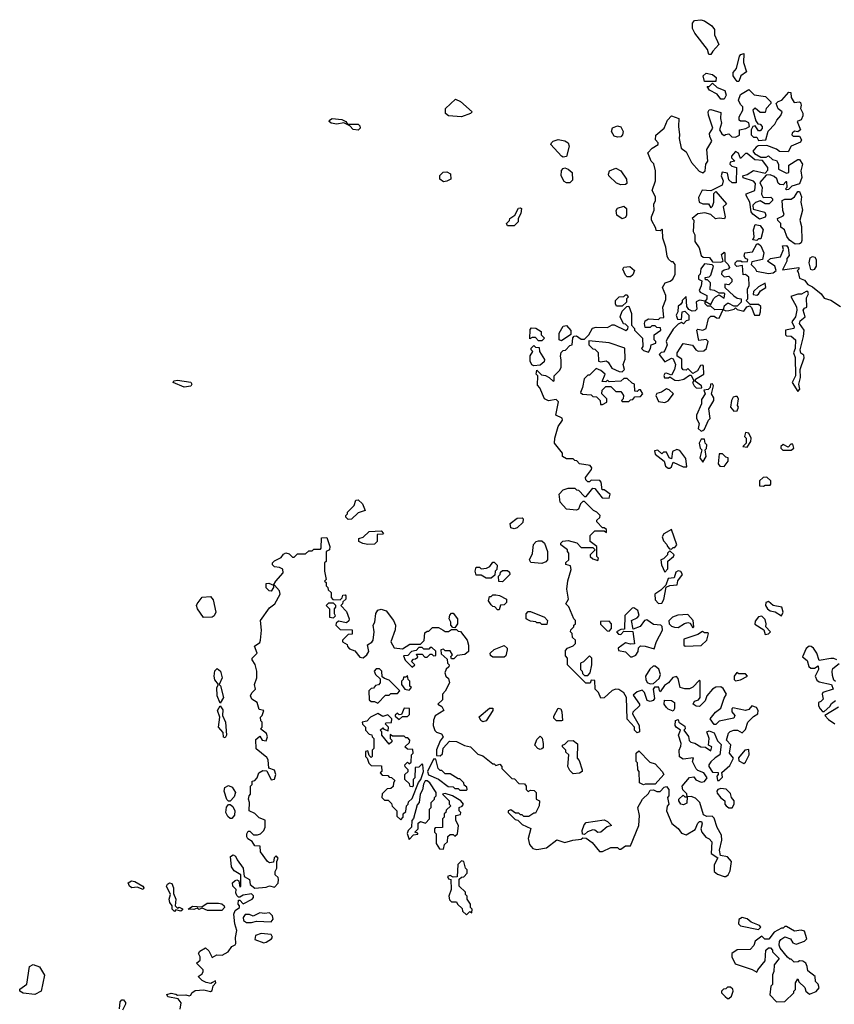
# Model space of a CAD drawing. Extents: x 2380107 to 2585170, y 384273 to 546161.
# Tile 160 of 256: x 2530512 to 2535477, y 423795 to 429796. Entities that reach past the tile are written whole.
import ezdxf

# ---------------------------------------------------------------- set-up
doc = ezdxf.new("R2010")
doc.units = 0

msp = doc.modelspace()

# ---------------------------------------------------------------- linework, layer by layer
at = {"layer": '0CON05XD'}
for points in [[(2534725, 429583.3), (2534712.5, 429585), (2534703.3, 429615), (2534627.5, 429715), (2534613, 429743), (2534612.5, 429775), (2534625, 429792.5), (2534663.6, 429796.4), (2534685, 429788.8), (2534729.5, 429759.5), (2534745.9, 429735.9), (2534747.5, 429705), (2534773.3, 429645), (2534736.7, 429605), (2534725, 429583.3)], [(2534895, 429420), (2534885, 429420), (2534872.5, 429435), (2534860, 429455), (2534860, 429475), (2534881.7, 429498.3), (2534898.8, 429575), (2534907.5, 429585), (2534925, 429590), (2534923.3, 429535), (2534941.7, 429478.3), (2534907.5, 429455), (2534895, 429420)], [(2534755, 429420), (2534685, 429420), (2534676.7, 429455), (2534695, 429471.2), (2534735, 429463.3), (2534757.5, 429445), (2534755, 429420)], [(2534805, 429312.5), (2534785, 429312.5), (2534763, 429343), (2534717, 429367), (2534701.7, 429388.3), (2534715, 429390), (2534735, 429410), (2534763, 429383), (2534810, 429365), (2534817, 429337), (2534805, 429312.5)], [(2534830, 424585), (2534842.3, 424607.7), (2534850, 424665), (2534825, 424693.3), (2534782.5, 424702.5), (2534778, 424735), (2534790.8, 424795), (2534790, 424825), (2534763.3, 424873.3), (2534745, 424930), (2534731.7, 424941.7), (2534700.7, 424940.7), (2534680.7, 424950.7), (2534656.7, 425025), (2534630.7, 425050.7), (2534605, 425062.5), (2534580, 425060), (2534578.8, 425021.2), (2534558.3, 425011.7), (2534542.5, 425015), (2534530, 425035), (2534530, 425045), (2534555, 425070), (2534565, 425060), (2534580, 425060), (2534578.3, 425078.3), (2534553, 425103), (2534550, 425125), (2534595, 425177.5), (2534621.7, 425181.7), (2534633.6, 425163.6), (2534665, 425148.8), (2534686.1, 425153.9), (2534702.5, 425175), (2534682.5, 425205), (2534645, 425220), (2534635, 425230), (2534612.5, 425275), (2534618.3, 425298.3), (2534555, 425290), (2534533, 425303), (2534531.2, 425345), (2534542.5, 425367.5), (2534543.3, 425385), (2534527.5, 425435), (2534540, 425465), (2534512.5, 425485), (2534507.5, 425495), (2534510, 425525), (2534525, 425530), (2534530, 425515), (2534565, 425490), (2534567.5, 425475), (2534560, 425465), (2534588.3, 425428.3), (2534593, 425403), (2534603, 425393), (2534627, 425387), (2534663.6, 425363.6), (2534691.7, 425361.7), (2534725, 425340), (2534730, 425365), (2534710, 425375), (2534713.8, 425415), (2534700, 425455), (2534715, 425462.5), (2534745, 425450), (2534765, 425400), (2534788.3, 425378.3), (2534780, 425315), (2534751.7, 425298.3), (2534725, 425272.5), (2534712.5, 425255), (2534712.5, 425245), (2534735, 425210), (2534768.3, 425208.3), (2534770, 425195), (2534760, 425185), (2534765, 425160), (2534775, 425160), (2534795, 425180), (2534791.7, 425208.3), (2534839.2, 425250.8), (2534862.5, 425295), (2534837.5, 425325), (2534846.4, 425376.4), (2534820, 425405), (2534832.3, 425447.7), (2534841.7, 425458.3), (2534865, 425466.7), (2534886.4, 425466.4), (2534915, 425450), (2534935, 425470), (2534950, 425515), (2534985, 425550), (2535010, 425565), (2535012.5, 425585), (2535002.5, 425605), (2534975, 425613.3), (2534955, 425592.5), (2534935, 425586.7), (2534858.3, 425601.7), (2534852.5, 425595), (2534853, 425577), (2534870, 425555), (2534865, 425540), (2534775, 425520), (2534755, 425500), (2534745, 425500), (2534720, 425535), (2534752.5, 425575), (2534785, 425600), (2534805, 425660), (2534820, 425685), (2534799.3, 425719.3), (2534785, 425730), (2534755, 425727.5), (2534733.6, 425716.4), (2534700, 425675), (2534690, 425645), (2534655, 425610), (2534635, 425612.5), (2534617.5, 425625), (2534625, 425642.5), (2534648.3, 425651.7), (2534660, 425665), (2534660, 425765), (2534655, 425770), (2534615, 425727.5), (2534595, 425717.5), (2534565, 425717.5), (2534537, 425727), (2534525, 425780), (2534515, 425792.5), (2534508.3, 425791.7), (2534493.3, 425786.7), (2534466.4, 425753.6), (2534441.7, 425738.3), (2534415, 425700), (2534411.7, 425708.3), (2534408.3, 425728.3), (2534381.7, 425728.3), (2534372.5, 425715), (2534381.7, 425658.3), (2534373, 425647), (2534355, 425640), (2534337, 425647), (2534320, 425695), (2534305, 425710), (2534275, 425700), (2534251.7, 425678.3), (2534290, 425625), (2534290, 425615), (2534250, 425575), (2534247.5, 425565), (2534286.7, 425495), (2534290, 425455), (2534275, 425450), (2534260, 425465), (2534260, 425485), (2534215, 425532.5), (2534210, 425665), (2534193.9, 425693.9), (2534163.9, 425713.9), (2534145, 425716.7), (2534122.5, 425707.5), (2534075, 425663.3), (2534055, 425660), (2534040, 425695), (2534020, 425715), (2534018.3, 425768.3), (2533995, 425770), (2533988.3, 425751.7), (2533961.7, 425751.7), (2533850, 425865), (2533850, 425905), (2533838.3, 425918.3), (2533838.3, 425951.7), (2533850, 425965), (2533885, 425980), (2533900, 425995), (2533900, 426015), (2533881.7, 426031.7), (2533880, 426055), (2533870, 426065), (2533871.7, 426078.3), (2533890, 426095), (2533890, 426105), (2533900, 426115), (2533900, 426135), (2533890, 426145), (2533858.3, 426218.3), (2533840, 426235), (2533857.5, 426265), (2533846.7, 426325), (2533853.6, 426376.4), (2533872.5, 426445), (2533868.3, 426468.3), (2533840, 426475), (2533841.7, 426488.3), (2533860, 426505), (2533860, 426545), (2533850, 426555), (2533850, 426565), (2533810, 426595), (2533810, 426605), (2533823, 426617), (2533855, 426622.5), (2533907, 426607), (2533935, 426580), (2534005, 426580), (2534020, 426565), (2533990, 426535), (2533990, 426525), (2534005, 426510), (2534035, 426500), (2534040, 426515), (2534030, 426525), (2534030, 426585), (2533990, 426615), (2533988.3, 426651.7), (2534018.3, 426681.7), (2534075, 426680), (2534088.3, 426671.7), (2534088.3, 426688.3), (2534075, 426700), (2534065, 426700), (2534030, 426735), (2534030, 426745), (2534047, 426763), (2534050, 426775), (2534030, 426795), (2534010, 426805), (2533955, 426860), (2533945, 426860), (2533930, 426845), (2533917, 426813), (2533905, 426807.5), (2533845, 426812.5), (2533806.7, 426855), (2533800, 426905), (2533825, 426930), (2533855, 426940), (2533895, 426940), (2533905, 426930), (2533918.3, 426928.3), (2533955, 426890), (2533965, 426890), (2534005, 426940), (2534018.3, 426938.3), (2534063, 426883), (2534105, 426880), (2534110, 426905), (2534075, 426930), (2534061.7, 426931.7), (2534057, 426977), (2534047, 426987), (2533995, 426990), (2533985, 426980), (2533975, 426980), (2533961.7, 426991.7), (2533960, 427005), (2533997.5, 427055), (2534000, 427065), (2533988.3, 427078.3), (2533925, 427090), (2533908.3, 427108.3), (2533895, 427110), (2533885, 427120), (2533845, 427120), (2533820, 427135), (2533820, 427155), (2533772.5, 427215), (2533773.3, 427245), (2533793.8, 427316.2), (2533820, 427355), (2533818.3, 427368.3), (2533780, 427385), (2533796.4, 427466.4), (2533781.7, 427481.7), (2533735, 427472.5), (2533710, 427485), (2533681.7, 427551.7), (2533668.3, 427568.3), (2533670, 427625), (2533660, 427635), (2533665, 427660), (2533691.7, 427631.7), (2533717, 427627), (2533740, 427615), (2533763, 427593), (2533770, 427595), (2533770, 427625), (2533805, 427660), (2533811.7, 427678.3), (2533813, 427723), (2533807.5, 427745), (2533811.7, 427768.3), (2533825, 427780), (2533838.3, 427781.7), (2533865, 427810), (2533880, 427815), (2533882.5, 427857.5), (2533891.7, 427868.3), (2533905, 427870), (2533935, 427850), (2533955, 427850), (2533980, 427875), (2534003.6, 427916.4), (2534025, 427922.5), (2534095, 427920), (2534123, 427937), (2534135, 427937.5), (2534207, 427903), (2534218.3, 427911.7), (2534220, 427925), (2534205, 427940), (2534191.7, 427941.7), (2534172.5, 427985), (2534185, 428020), (2534211.7, 428048.3), (2534225, 428050), (2534240, 428005), (2534240, 427935), (2534260, 427915), (2534260, 427905), (2534307.5, 427855), (2534310, 427805), (2534301.7, 427791.7), (2534315, 427780), (2534345, 427770), (2534357, 427793), (2534360, 427815), (2534390, 427825), (2534390, 427835), (2534380, 427845), (2534380, 427875), (2534420, 427905), (2534418.3, 427918.3), (2534395, 427920), (2534385, 427930), (2534365, 427930), (2534355, 427920), (2534325, 427920), (2534320, 427945), (2534325, 427960), (2534345, 427972.5), (2534405, 427970), (2534415, 427980), (2534438.3, 427981.7), (2534432.5, 428045), (2534449.3, 428090.7), (2534450, 428115), (2534430, 428165), (2534447, 428193), (2534477, 428203), (2534492.5, 428215), (2534507.5, 428245), (2534507.5, 428305), (2534495, 428320), (2534485, 428320), (2534467, 428337), (2534457.5, 428355), (2534449.3, 428409.3), (2534432.5, 428465), (2534430, 428515), (2534425, 428520), (2534415, 428510), (2534391.7, 428511.7), (2534390, 428525), (2534362.5, 428575), (2534362.5, 428595), (2534380, 428635), (2534377, 428673), (2534387.5, 428695), (2534387, 428717), (2534367.5, 428755), (2534386.7, 428815), (2534386.7, 428875), (2534377, 428917), (2534360, 428935), (2534340, 428985), (2534367, 429013), (2534402.5, 429035), (2534402.5, 429045), (2534387.5, 429065), (2534388.3, 429091.7), (2534440, 429135), (2534460, 429185), (2534485, 429210), (2534530, 429195), (2534526.7, 429145), (2534533.8, 429095), (2534532.3, 429072.3), (2534543, 429013), (2534575, 428990), (2534606.7, 428925), (2534654.1, 428874.1), (2534675, 428863.3), (2534690, 428875), (2534693.8, 428915), (2534706.7, 428935), (2534700, 429005), (2534730, 429055), (2534717.5, 429085), (2534717, 429103), (2534736.7, 429135), (2534710, 429215), (2534707.5, 429235), (2534715, 429247.5), (2534725, 429250), (2534785, 429230), (2534782.5, 429195), (2534790, 429165), (2534777.5, 429125), (2534790.7, 429100.7), (2534805, 429090), (2534813, 429097), (2534835, 429100), (2534853, 429083), (2534875, 429080), (2534898.3, 429091.7), (2534900, 429125), (2534937, 429133), (2534960, 429145), (2534955, 429167.5), (2534935, 429177.5), (2534905, 429177.5), (2534897.5, 429185), (2534897.5, 429205), (2534920, 429245), (2534920, 429265), (2534905, 429280), (2534893.3, 429305), (2534905, 429340), (2534955, 429370), (2534988.3, 429338.3), (2535058.3, 429328.3), (2535090, 429295), (2535090, 429285), (2535062.5, 429255), (2535055, 429230), (2535025, 429230), (2534995, 429257.5), (2534980, 429245), (2534999.3, 429179.3), (2535011.7, 429161.7), (2535025, 429160), (2535037.5, 429145), (2535037, 429133), (2535025, 429120), (2535015, 429120), (2534995, 429150), (2534980, 429145), (2534970, 429125), (2534970, 429095), (2534985, 429080), (2535005, 429080), (2535015, 429060), (2535060, 429065), (2535073, 429117), (2535115, 429160), (2535127.5, 429185), (2535151.7, 429211.7)], [(2535151.7, 429211.7), (2535160, 429235), (2535135, 429253.3), (2535122.5, 429285), (2535135, 429297.5), (2535157.5, 429305), (2535200, 429355), (2535211.7, 429351.7), (2535213, 429323), (2535231.7, 429291.7), (2535265, 429296.7), (2535270.7, 429290.7), (2535275.8, 429275), (2535270, 429255), (2535285, 429227.5), (2535285, 429210), (2535275, 429186.7), (2535250, 429175), (2535270, 429125), (2535255, 429112.5), (2535235, 429116.7), (2535220, 429105), (2535217.5, 429095), (2535227, 429087), (2535265, 429086.7), (2535277.1, 429065), (2535270.8, 429049.2), (2535213.8, 429026.2), (2535195, 428990), (2535143, 428993), (2535125, 429007.5), (2535065, 429030), (2535013, 429027), (2535000, 429020), (2534980, 428995), (2534990.7, 428980.7), (2535028.3, 428958.3), (2535061.7, 428958.3), (2535075, 428967.5), (2535100, 428945), (2535125, 428937.5), (2535136.4, 428916.4), (2535137.5, 428885), (2535185, 428860), (2535200, 428865), (2535200.7, 428909.3), (2535255, 428943.3), (2535265, 428943.3), (2535282.9, 428915), (2535273.8, 428875), (2535279.4, 428835), (2535263.8, 428796.2), (2535218.3, 428781.7), (2535198.3, 428761.7), (2535185, 428760), (2535180, 428765), (2535190, 428775), (2535188.3, 428808.3), (2535181.7, 428808.3), (2535165, 428790), (2535145, 428792.5), (2535135, 428800), (2535126.2, 428826.2), (2535110.7, 428840.7), (2535085, 428850), (2535061.7, 428848.3), (2535022.5, 428805), (2535037, 428773), (2535033.6, 428733.6), (2535043, 428713), (2535090, 428715), (2535100, 428705), (2535100, 428695), (2535080, 428675), (2535055, 428673.3), (2535025, 428692.5), (2534997.5, 428682.5), (2534980, 428665), (2534982.5, 428642.5), (2535053, 428623), (2535060, 428605), (2535055, 428593.3), (2535020.7, 428580.7), (2534980.7, 428610.7), (2534970, 428625), (2534962.5, 428685), (2534940, 428725), (2534940, 428735), (2534992.5, 428755), (2534997, 428797), (2534985, 428812.5), (2534921.7, 428831.7), (2534920, 428845), (2534946.7, 428853.3), (2534985, 428877.5), (2535055, 428860), (2535071.7, 428878.3), (2535072.5, 428895), (2535038.3, 428938.3), (2534993, 428943), (2534945, 428980), (2534935, 428980), (2534905, 428950), (2534893, 428983), (2534875, 428992.5), (2534850, 428965), (2534850, 428955), (2534870, 428935), (2534841.7, 428928.3), (2534840, 428915), (2534853, 428903), (2534880, 428895), (2534878.3, 428801.7), (2534855, 428802.5), (2534835, 428820), (2534825, 428860), (2534792.5, 428867.5), (2534787.5, 428845), (2534800, 428815), (2534793, 428787), (2534725, 428752.5), (2534672.5, 428757.5), (2534648.3, 428711.7), (2534653.6, 428683.6), (2534675, 428673.3), (2534710, 428675), (2534725, 428650), (2534735, 428660), (2534743.3, 428685), (2534743, 428737), (2534755, 428750), (2534820, 428675), (2534800, 428655), (2534812.5, 428595), (2534808.3, 428581.7), (2534775, 428586.7), (2534753, 428583), (2534725, 428610), (2534688.3, 428618.3), (2534645, 428612.5), (2534610, 428585), (2534620, 428575), (2534617.5, 428505), (2534627.5, 428485), (2534627.5, 428445), (2534653.3, 428405), (2534665, 428360), (2534678.3, 428348.3), (2534717, 428347), (2534735, 428320), (2534785, 428317.5), (2534800, 428325), (2534790, 428365), (2534805, 428380), (2534810, 428375), (2534810, 428325), (2534830, 428305), (2534837.5, 428285), (2534830, 428275), (2534805, 428270), (2534790.7, 428259.3), (2534790, 428245), (2534805, 428230), (2534835, 428232.5), (2534852.5, 428215), (2534851.7, 428198.3), (2534835, 428180), (2534810, 428185), (2534810, 428165), (2534865, 428112.5), (2534885, 428100), (2534910, 428095), (2534910, 428075), (2534885, 428050), (2534865, 428050), (2534835, 428067.5), (2534825, 428067.5), (2534805, 428050), (2534800, 428030), (2534815, 428022.5), (2534835, 428023.3), (2534867.5, 428032.5), (2534875, 428040), (2534885, 428030), (2534925, 428020), (2534943.6, 428046.4), (2534961.7, 428051.7), (2534972.5, 428042.5), (2534990, 427995), (2535020, 427995), (2535027.5, 428015), (2535028.3, 428048.3), (2535015, 428060), (2534965, 428060), (2534940, 428085), (2534950, 428095), (2534947.5, 428155), (2534957.5, 428175), (2534957, 428227), (2534935, 428242.5), (2534921.7, 428241.7), (2534918.3, 428298.3), (2534883, 428293), (2534873, 428303), (2534872.5, 428315), (2534885, 428327.5), (2534907, 428327), (2534915, 428320), (2534948.3, 428321.7), (2534950, 428335), (2534935, 428340), (2534927.5, 428355), (2534932.5, 428375), (2534979.3, 428380.7), (2535005, 428430), (2535015, 428430), (2535028.3, 428418.3), (2535047.5, 428375), (2535040, 428335), (2534975, 428320), (2534970, 428305), (2534995, 428280), (2535003, 428263), (2535075, 428250), (2535105, 428252.5), (2535121.7, 428268.3), (2535113.6, 428293.6), (2535070, 428325), (2535088.3, 428341.7), (2535148.3, 428351.7), (2535167.5, 428395), (2535161.7, 428418.3), (2535185, 428420), (2535196.4, 428406.4), (2535201.7, 428358.3), (2535188.3, 428341.7), (2535187.5, 428325), (2535161.7, 428271.7), (2535260, 428285), (2535260, 428275), (2535250, 428265), (2535257, 428257), (2535265, 428220), (2535295, 428208), (2535315, 428182.5), (2535345, 428168.8), (2535396.7, 428125), (2535415, 428100), (2535455, 428086), (2535515, 428048)], [(2533205, 429203.8), (2533125, 429210.6), (2533108, 429225), (2533107.5, 429255), (2533168.3, 429311.7), (2533198.3, 429298.3), (2533270, 429235), (2533260, 429225), (2533205, 429203.8)], [(2532575, 429122.5), (2532545, 429127.5), (2532525, 429150), (2532487.5, 429167.5), (2532445, 429160), (2532410, 429165), (2532397.5, 429175), (2532400, 429185), (2532416.4, 429193.6), (2532475, 429188.8), (2532500, 429175), (2532510, 429160), (2532575, 429160), (2532585, 429150), (2532587.5, 429135), (2532575, 429122.5)], [(2534155, 429080), (2534135, 429087.5), (2534120, 429115), (2534125, 429137.5), (2534155, 429150), (2534175, 429142.5), (2534190, 429115), (2534186.7, 429095), (2534175, 429082.5), (2534155, 429080)], [(2533825, 428957.5), (2533813.6, 428963.6), (2533750, 429035), (2533753.6, 429046.4), (2533763.8, 429056.2), (2533795, 429066), (2533835, 429058.6), (2533855.5, 429045.5), (2533862, 429025), (2533845, 428962.5), (2533825, 428957.5)], [(2533095, 428807.5), (2533073.3, 428825), (2533073, 428847), (2533093, 428867), (2533115, 428870), (2533137, 428857), (2533140, 428825), (2533115, 428812.5), (2533095, 428807.5)], [(2533865, 428802.5), (2533845, 428802.5), (2533830.7, 428810.7), (2533813.3, 428845), (2533813.6, 428876.4), (2533825, 428890), (2533835, 428893.3), (2533855.9, 428885.9), (2533880, 428865), (2533881.7, 428818.3), (2533865, 428802.5)], [(2534175, 428790), (2534150.5, 428800.5), (2534103.3, 428845), (2534100, 428855), (2534107.5, 428875), (2534145, 428891.2), (2534175.9, 428875.9), (2534210, 428825), (2534212.5, 428797.5), (2534205, 428792.5), (2534175, 428790)], [(2535238.3, 428428.3), (2535203.6, 428453.6), (2535187.5, 428475), (2535172.5, 428515), (2535151.7, 428531.7), (2535150, 428555), (2535133, 428573), (2535130, 428585), (2535165, 428600), (2535171.7, 428608.3), (2535163.9, 428633.9), (2535160, 428695), (2535175, 428702.5), (2535215, 428702.5), (2535235, 428717.5), (2535255, 428750), (2535265, 428750), (2535276.8, 428716.8), (2535272, 428685), (2535283.1, 428635), (2535265.8, 428575), (2535276, 428535), (2535279.7, 428450.3), (2535275, 428436.7), (2535265, 428430), (2535238.3, 428428.3)], [(2533525, 428540), (2533485, 428540), (2533480, 428555), (2533497, 428573), (2533500, 428585), (2533530, 428605), (2533551.7, 428648.3), (2533565, 428650), (2533570, 428645), (2533567.5, 428615), (2533550, 428585), (2533550, 428565), (2533525, 428540)], [(2534185, 428582.5), (2534152.5, 428605), (2534147, 428633), (2534155, 428647.5), (2534195, 428660), (2534210, 428645), (2534210, 428605), (2534205, 428590), (2534185, 428582.5)], [(2535005, 428450), (2534980, 428455), (2534987.5, 428472.5), (2534983.9, 428516.1), (2534995, 428547.5), (2535025, 428542.5), (2535042.5, 428515), (2535028.3, 428461.7), (2535015, 428460), (2535005, 428450)], [(2535345, 428270), (2535334.4, 428274.4), (2535324.4, 428314.4), (2535329.2, 428345), (2535345, 428354), (2535358.6, 428348.6), (2535366.2, 428335), (2535366.7, 428295), (2535355, 428273.8), (2535345, 428270)], [(2534235, 428230), (2534215, 428230), (2534205, 428240), (2534187.5, 428275), (2534195, 428287.5), (2534231.7, 428291.7), (2534258.3, 428268.3), (2534248.3, 428241.7), (2534235, 428230)], [(2534725, 428060), (2534740, 428095), (2534753.6, 428106.4), (2534775, 428120), (2534805, 428100), (2534810, 428125), (2534805, 428130), (2534775, 428130), (2534746.4, 428146.4), (2534720, 428150), (2534721.7, 428191.7), (2534705, 428210), (2534691.7, 428211.7), (2534690, 428225), (2534715, 428230), (2534725, 428240), (2534740, 428295), (2534731.7, 428301.7), (2534685, 428307.5), (2534663, 428277), (2534660, 428245), (2534650, 428235), (2534650, 428215), (2534670, 428205), (2534666.4, 428173.6), (2534652.5, 428145), (2534660, 428135), (2534700, 428115), (2534700, 428095), (2534690, 428080), (2534725, 428060)], [(2535005, 428117.5), (2535015, 428122.5), (2535027, 428143), (2535060, 428165), (2535055, 428190), (2535015, 428167.5), (2534985, 428140), (2534981.7, 428121.7), (2535005, 428117.5)], [(2534185, 428050), (2534150, 428050), (2534142.5, 428065), (2534143.3, 428085), (2534165, 428107.5), (2534195, 428110), (2534205, 428120), (2534215, 428120), (2534220, 428105), (2534210, 428095), (2534210, 428075), (2534185, 428050)], [(2534665, 427550), (2534670, 427555), (2534667.5, 427565), (2534631.7, 427591.7), (2534630, 427605), (2534682.5, 427635), (2534680, 427685), (2534675, 427690), (2534661.7, 427688.3), (2534643, 427657), (2534615, 427640), (2534585, 427670), (2534575, 427660), (2534555, 427662.5), (2534547.5, 427675), (2534547, 427727), (2534520, 427745), (2534520, 427765), (2534555, 427822.5), (2534611.7, 427811.7), (2534633.3, 427783.3), (2534647, 427777), (2534681.7, 427778.3), (2534697, 427793), (2534707.5, 427835), (2534695, 427846.7), (2534651.7, 427841.7), (2534640, 427905), (2534645, 427910), (2534675, 427903.3), (2534696.4, 427913.6), (2534710, 427975), (2534725, 427990), (2534745, 427990), (2534758.3, 427978.3), (2534775, 427977.5), (2534800, 428030), (2534748.3, 428028.3), (2534725, 428050), (2534705, 428050), (2534690, 428065), (2534690, 428080), (2534655, 428087.5), (2534635, 428077.5), (2534638.8, 428031.2), (2534628.8, 428021.2), (2534610.7, 428020.7), (2534590.7, 428030.7), (2534578.3, 428048.3), (2534575, 428110), (2534550, 428085), (2534550, 428075), (2534539.3, 428060.7), (2534525, 428050), (2534522.5, 428015), (2534512.5, 427995), (2534520.7, 427970.7), (2534545, 427970), (2534550, 428015), (2534565, 428020), (2534590, 427995), (2534590, 427965), (2534575, 427960), (2534557, 427943), (2534545, 427950), (2534525, 427940), (2534495, 427910), (2534458.3, 427851.7), (2534452.5, 427835), (2534457.5, 427815), (2534445, 427780), (2534435, 427770), (2534421.7, 427768.3), (2534410, 427755), (2534445, 427710), (2534485, 427732.5), (2534495, 427730), (2534508.8, 427695), (2534503.3, 427665), (2534485, 427630), (2534455, 427642.5), (2534445, 427640), (2534438.3, 427628.3), (2534443, 427613), (2534466.4, 427613.6), (2534475, 427620), (2534505, 427600), (2534525, 427596.7), (2534560, 427605), (2534595, 427630), (2534605, 427630), (2534620, 427595), (2534612.5, 427585), (2534622.5, 427565), (2534635, 427552.5), (2534665, 427550)], [(2535255, 427530), (2535266.7, 427545), (2535261.2, 427575), (2535270, 427615), (2535268.8, 427665), (2535292.5, 427735), (2535291.7, 427751.7), (2535273.9, 427763.9), (2535268.8, 427785), (2535290, 427865), (2535293.3, 427905), (2535263.8, 427945), (2535268.8, 427961.2), (2535300, 427985), (2535287.5, 428025), (2535295, 428037.5), (2535310, 428045), (2535308.3, 428101.7), (2535320, 428125), (2535315, 428140), (2535305, 428140), (2535277.5, 428122.5), (2535255, 428122.5), (2535211.7, 428108.3), (2535246.8, 428046.8), (2535249.2, 428025), (2535240, 427985), (2535217.5, 427955), (2535232.5, 427925), (2535230, 427915), (2535180, 427905), (2535180, 427875), (2535185, 427870), (2535215, 427867.5), (2535241.2, 427845), (2535238.3, 427791.7), (2535227.5, 427765), (2535237.5, 427737.5), (2535240, 427625), (2535220, 427585), (2535255, 427530)], [(2533695, 427840), (2533675, 427840), (2533655, 427860), (2533635, 427860), (2533621.7, 427851.7), (2533622.5, 427907.5), (2533631.7, 427918.3), (2533657, 427917), (2533690, 427895), (2533690, 427875), (2533710, 427855), (2533695, 427840)], [(2533815, 427840), (2533800, 427845), (2533800, 427885), (2533825, 427927.5), (2533845, 427932.5), (2533871.7, 427901.7), (2533871.7, 427878.3), (2533815, 427840)], [(2533645, 427687.5), (2533633.6, 427693.6), (2533622.5, 427715), (2533623, 427747), (2533640, 427775), (2533630, 427785), (2533630, 427795), (2533645, 427810), (2533655, 427800), (2533678.3, 427798.3), (2533680, 427775), (2533710, 427725), (2533708.3, 427711.7), (2533685, 427690), (2533645, 427687.5)], [(2534185, 427650), (2534197.5, 427665), (2534190, 427695), (2534203, 427727), (2534200, 427795), (2534105, 427827.5), (2533981.7, 427838.3), (2533980, 427815), (2534005, 427790), (2534018.3, 427788.3), (2534037, 427767), (2534040, 427715), (2534055, 427710), (2534087, 427717), (2534099.3, 427709.3), (2534121.7, 427671.7), (2534165, 427652.5), (2534185, 427650)], [(2534065, 427450), (2534090, 427465), (2534090, 427485), (2534060, 427515), (2534061.7, 427538.3), (2534085, 427560), (2534115, 427560), (2534145, 427530), (2534175, 427530), (2534183, 427523), (2534192.5, 427505), (2534190, 427485), (2534180, 427475), (2534185, 427470), (2534225, 427470), (2534235, 427480), (2534248.3, 427481.7), (2534261.7, 427498.3), (2534295, 427500), (2534310, 427515), (2534295, 427540), (2534285, 427540), (2534275, 427530), (2534261.7, 427531.7), (2534260, 427575), (2534245, 427580), (2534215, 427610), (2534195, 427610), (2534175, 427592.5), (2534105, 427590), (2534095, 427600), (2534085, 427590), (2534061.7, 427591.7), (2534080, 427635), (2534055, 427657.5), (2534025, 427670), (2533985, 427630), (2533975, 427630), (2533951.7, 427608.3), (2533942.5, 427555), (2533930, 427525), (2533943, 427513), (2533995, 427510), (2534005, 427500), (2534028.3, 427498.3), (2534050, 427475), (2534051.7, 427451.7), (2534065, 427450)], [(2531515, 427556), (2531447.5, 427585), (2531452.5, 427595), (2531475, 427599.2), (2531555, 427588), (2531562, 427575), (2531555, 427562.9), (2531515, 427556)], [(2534445, 427462.5), (2534465, 427472.5), (2534497.5, 427515), (2534470.7, 427540.7), (2534455, 427546.7), (2534423.9, 427526.1), (2534395, 427517.5), (2534390, 427505), (2534405, 427470), (2534445, 427462.5)], [(2534665, 427287.5), (2534675, 427292.5), (2534685, 427300), (2534710, 427355), (2534720, 427365), (2534712.5, 427425), (2534742.5, 427475), (2534741.7, 427491.7), (2534727.5, 427515), (2534740, 427565), (2534735, 427577.5), (2534722.5, 427575), (2534720, 427555), (2534708.3, 427541.7), (2534681.7, 427538.3), (2534690, 427515), (2534668.3, 427481.7), (2534667.5, 427455), (2534637.5, 427385), (2534637.5, 427365), (2534652.5, 427335), (2534647.5, 427305), (2534665, 427287.5)], [(2534865, 427410), (2534885, 427412.5), (2534892.5, 427435), (2534887.5, 427445), (2534892.5, 427485), (2534885, 427500), (2534875, 427500), (2534860, 427495), (2534850, 427475), (2534843.3, 427435), (2534865, 427410)], [(2534945, 427190), (2534967.5, 427225), (2534970, 427245), (2534956.4, 427276.4), (2534935, 427280), (2534930, 427255), (2534940, 427245), (2534940, 427215), (2534920, 427195), (2534945, 427190)], [(2534675, 427100), (2534696.7, 427135), (2534690, 427175), (2534697, 427183), (2534700, 427205), (2534690, 427215), (2534685, 427240), (2534665, 427240), (2534652.5, 427215), (2534660, 427185), (2534670, 427175), (2534657.5, 427125), (2534675, 427100)], [(2535215, 427172.5), (2535230, 427185), (2535225, 427210), (2535211.7, 427208.3), (2535195, 427190), (2535165, 427207.5), (2535150, 427195), (2535150, 427185), (2535163, 427173), (2535215, 427172.5)], [(2534475, 427062.5), (2534485, 427070), (2534495, 427100), (2534555, 427070), (2534578.3, 427071.7), (2534571.7, 427121.7), (2534535, 427170), (2534516.4, 427176.4), (2534490, 427165), (2534485, 427120), (2534470, 427125), (2534455, 427160), (2534435, 427160), (2534425, 427150), (2534401.7, 427171.7), (2534380.7, 427169.3), (2534385, 427147.5), (2534440, 427105), (2534447.5, 427075), (2534465, 427062.5), (2534475, 427062.5)], [(2534805, 427072.5), (2534830, 427105), (2534830, 427125), (2534815, 427130), (2534795, 427150), (2534775, 427150), (2534768.3, 427088.3), (2534780, 427075), (2534805, 427072.5)], [(2535045, 426952.5), (2535055, 426960), (2535085, 426960), (2535090, 426965), (2535090, 426985), (2535065, 427007.5), (2535043, 427007), (2535020, 426985), (2535020, 426955), (2535045, 426952.5)], [(2532515, 426750), (2532500, 426765), (2532500, 426775), (2532510, 426785), (2532510, 426795), (2532550, 426835), (2532561.7, 426868.3), (2532575, 426870), (2532602.5, 426845), (2532617.5, 426805), (2532575, 426790), (2532535, 426752.5), (2532515, 426750)], [(2533525, 426692.5), (2533505, 426700), (2533502.5, 426725), (2533545, 426757.5), (2533575, 426760), (2533580, 426755), (2533578.3, 426731.7), (2533545, 426700), (2533525, 426692.5)], [(2532635, 426597.5), (2532603, 426603), (2532580, 426615), (2532580, 426635), (2532605, 426642.5), (2532643, 426677), (2532715, 426680), (2532730, 426665), (2532725, 426660), (2532691.7, 426658.3), (2532690, 426615), (2532675, 426600), (2532635, 426597.5)], [(2534485, 426570), (2534495, 426580), (2534505, 426580), (2534517.5, 426595), (2534485, 426690), (2534437, 426663), (2534427.5, 426645), (2534435, 426620), (2534456.7, 426596.7), (2534460, 426585), (2534471.7, 426571.7), (2534485, 426570)], [(2531490, 423765), (2531497, 423803), (2531478.3, 423828.3), (2531415, 423840), (2531410, 423855), (2531435, 423862.5), (2531465, 423857.5), (2531475, 423850), (2531525, 423852.5), (2531545, 423847.5), (2531555, 423850), (2531562.5, 423865), (2531581.7, 423878.3), (2531635, 423882.5), (2531675, 423873.3), (2531685, 423880), (2531692.5, 423907.5), (2531707.5, 423925), (2531705, 423937.5), (2531688.3, 423928.3), (2531677.5, 423922.5), (2531648.3, 423928.3), (2531625, 423940), (2531600, 423965), (2531625, 423980), (2531630, 423995), (2531630, 424005), (2531590, 424045), (2531612.5, 424065), (2531612.5, 424085), (2531602.5, 424105), (2531610.7, 424119.3), (2531645, 424140), (2531665, 424120), (2531685, 424080), (2531713.6, 424096.4), (2531746.4, 424093.6), (2531782.5, 424115), (2531805, 424147.5), (2531825, 424157.5), (2531830, 424165), (2531827.5, 424202.5), (2531835.8, 424245), (2531824, 424285), (2531817.1, 424345), (2531825, 424366.2), (2531852.5, 424385), (2531852.5, 424395), (2531843.8, 424405), (2531845, 424430), (2531855, 424430), (2531875, 424407.5), (2531930, 424435), (2531937.5, 424445), (2531937, 424457), (2531925, 424467.5), (2531875, 424460), (2531855, 424447.5), (2531845, 424447.5), (2531835, 424457.5), (2531828.8, 424475), (2531832.5, 424495), (2531812, 424515), (2531810, 424535), (2531825, 424550), (2531835, 424553.3), (2531847.5, 424547.5), (2531855, 424510), (2531860, 424515), (2531860, 424585), (2531818.6, 424608.6), (2531802.6, 424632.6), (2531798, 424695), (2531814.1, 424705.9), (2531828.1, 424698.1), (2531837.5, 424675), (2531873.8, 424625), (2531880, 424575), (2531912.5, 424555), (2531917.5, 424525), (2531945, 424502.5), (2532015, 424510), (2532035, 424517.5), (2532065, 424510), (2532087, 424533), (2532090, 424555), (2532087, 424567), (2532070, 424585), (2532070, 424605), (2532080, 424625), (2532080, 424665), (2532087.5, 424685), (2532075, 424700), (2532063, 424687), (2532058.3, 424661.7), (2532035, 424657.5), (2532023.3, 424665), (2531980, 424725), (2531978.3, 424758.3), (2531945, 424760), (2531928.3, 424788.3), (2531903.6, 424803.6), (2531897.5, 424815), (2531897.5, 424835), (2531905, 424850), (2531915, 424850), (2531938.3, 424828.3), (2531961.7, 424828.3), (2531980, 424835), (2532000, 424855), (2532007.5, 424875), (2532008.3, 424918.3), (2531971.7, 424931.7), (2531945, 424957.5), (2531910, 424975), (2531912.5, 425025), (2531907.5, 425045), (2531910, 425065), (2531920, 425075), (2531920, 425125), (2531930, 425135), (2531930, 425155), (2531945, 425160), (2531960, 425175), (2531970, 425205), (2531995, 425220), (2532018.3, 425218.3), (2532045, 425162.5), (2532065, 425167.5), (2532073.8, 425195), (2532065, 425222.5), (2532030, 425235), (2532027.5, 425285), (2532019.3, 425299.3), (2531953, 425353), (2531951.7, 425408.3), (2531975, 425430), (2531990, 425405), (2532015, 425400), (2532022.5, 425425), (2532016.4, 425446.4), (2531980, 425475), (2531990, 425485), (2531990, 425515), (2531983, 425523), (2531980, 425545), (2531990, 425555), (2532000, 425585), (2531971.7, 425591.7), (2531960, 425635), (2531927.5, 425655), (2531920, 425675), (2531927, 425693), (2531950, 425715), (2531942.5, 425745), (2531956.7, 425785), (2531956.7, 425825), (2531947, 425867), (2531930, 425895), (2531930, 425905), (2531960, 425935), (2531943, 425977), (2531975, 426000), (2531980, 426015), (2531986.7, 426075), (2531980, 426135), (2532035, 426212.5), (2532066.7, 426235), (2532100, 426295), (2532096.7, 426315), (2532065, 426350), (2532060, 426350), (2532060, 426335), (2532045, 426312.5), (2532032.5, 426315), (2532013.9, 426333.9), (2532015, 426360), (2532031.7, 426361.7), (2532060, 426350), (2532072.5, 426375), (2532117.5, 426425), (2532116.7, 426446.7), (2532095, 426457.5), (2532065, 426462.5), (2532053.8, 426473.8), (2532053.3, 426485), (2532065, 426497.5), (2532105, 426517.5), (2532120.7, 426539.3), (2532135, 426547.5), (2532155, 426540), (2532175, 426520), (2532185, 426520), (2532205, 426540), (2532255, 426540), (2532275, 426560), (2532295, 426560), (2532305, 426570), (2532345, 426570), (2532350, 426575), (2532351.7, 426638.3), (2532385, 426640), (2532402.5, 426585), (2532400, 426565), (2532380, 426555), (2532380, 426495), (2532370, 426485), (2532370, 426435), (2532380, 426385), (2532370, 426375), (2532380, 426365), (2532380, 426345), (2532390, 426335), (2532391.7, 426321.7), (2532410, 426305), (2532410, 426275), (2532421.7, 426261.7), (2532465, 426260), (2532478.3, 426271.7), (2532481.7, 426288.3), (2532495, 426290), (2532500, 426285), (2532500, 426265), (2532481.7, 426248.3), (2532480, 426235), (2532470, 426225), (2532505, 426190), (2532520, 426145), (2532518.3, 426131.7), (2532505, 426120), (2532455, 426130), (2532441.7, 426118.3), (2532440, 426105), (2532465, 426080), (2532538.3, 426078.3), (2532538.3, 426051.7), (2532515, 426050), (2532480, 426015), (2532480, 426005), (2532508.3, 425988.3), (2532510, 425975), (2532521.7, 425961.7), (2532555, 425950), (2532585, 425910), (2532605, 425906.7), (2532627.5, 425925), (2532640, 425945), (2532633, 425987), (2532658.3, 426001.7), (2532666.4, 426013.6), (2532672.5, 426065), (2532667.5, 426105), (2532677.5, 426125), (2532683.6, 426176.4), (2532695, 426197.5), (2532715, 426202.5), (2532745, 426192.5), (2532790, 426135), (2532802.5, 426105), (2532801.7, 426078.3), (2532773.3, 426005), (2532795, 425967.5), (2532845, 425962.5), (2532890.7, 425989.3), (2532955, 425990), (2532977, 426013), (2532981.7, 426058.3), (2532995, 426070), (2533005, 426070), (2533028.3, 426091.7), (2533065, 426092.5), (2533092.5, 426075), (2533105, 426067.5), (2533125, 426067.5), (2533145, 426080), (2533175, 426080), (2533185, 426070), (2533198.3, 426068.3), (2533240, 426015), (2533247.5, 425985), (2533247.5, 425945), (2533225, 425927.5), (2533178.3, 425921.7), (2533158.3, 425901.7), (2533145, 425900), (2533140, 425915), (2533150, 425925), (2533135, 425950), (2533105, 425950), (2533095, 425960), (2533080, 425955), (2533081.7, 425931.7), (2533118.3, 425898.3), (2533120, 425875), (2533130, 425865), (2533128.3, 425851.7), (2533111.7, 425838.3), (2533102.5, 425815), (2533110, 425795), (2533125, 425780), (2533131.2, 425755), (2533106.1, 425703.9), (2533090, 425685), (2533088.3, 425651.7), (2533060, 425625), (2533085, 425610), (2533097.5, 425585), (2533045, 425552.5), (2533033.6, 425526.4), (2533032.5, 425495), (2533043, 425463), (2533053, 425453), (2533083, 425443), (2533092.5, 425425), (2533075, 425400), (2533053, 425347), (2533052.5, 425312.5), (2533075, 425310), (2533088.3, 425321.7), (2533093, 425357), (2533131.7, 425398.3), (2533175, 425397.5), (2533223, 425373), (2533260, 425365), (2533305, 425320), (2533335, 425310), (2533395, 425260), (2533405, 425260), (2533415, 425250), (2533438.3, 425258.3), (2533450, 425245), (2533451.7, 425231.7), (2533511.7, 425171.7), (2533528.3, 425168.3), (2533555, 425140), (2533588.3, 425138.3), (2533600, 425125), (2533600, 425105), (2533611.7, 425091.7), (2533625, 425100), (2533648.3, 425098.3), (2533660, 425085), (2533660, 425045), (2533680, 425035), (2533677.5, 425005), (2533655, 424960), (2533645, 424960), (2533615, 424940), (2533585, 424940), (2533575, 424950), (2533565, 424950), (2533555, 424960), (2533535, 424960), (2533505, 424980), (2533490, 424975), (2533490, 424965), (2533531.7, 424921.7), (2533548.3, 424918.3), (2533575, 424890), (2533627, 424867), (2533611.2, 424805), (2533620, 424770), (2533640, 424745), (2533665, 424738), (2533722, 424748), (2533785, 424796.9), (2533835, 424781.9), (2533883.6, 424796.4), (2533935, 424802.5), (2533945, 424810), (2533965, 424807.5), (2534001.3, 424781.3), (2534045, 424726.2), (2534065, 424726), (2534115, 424751.2), (2534155, 424750), (2534165, 424740), (2534175, 424740), (2534205, 424760), (2534235, 424760), (2534286, 424885), (2534290, 424945), (2534280, 424995), (2534307.5, 425045), (2534345, 425080), (2534355, 425100), (2534375, 425102.5), (2534395, 425092.5), (2534415, 425092.5), (2534440.7, 425119.3), (2534455, 425122.5), (2534467.5, 425105), (2534467.5, 425065), (2534460, 425055), (2534467.5, 425015), (2534457.5, 425002.5), (2534453.3, 424975), (2534487.7, 424897.7), (2534525, 424867.5), (2534545, 424837.5), (2534575, 424827.5), (2534629.3, 424860.7), (2534645, 424900), (2534655, 424910), (2534668.3, 424908.3), (2534672.5, 424895), (2534662.5, 424865), (2534670, 424845), (2534693.6, 424813.6), (2534715, 424803.8), (2534730.8, 424785), (2534726.7, 424715), (2534767.5, 424687.5), (2534744, 424645), (2534743.8, 424605), (2534765, 424588), (2534805, 424573.8), (2534815.9, 424574.1), (2534830, 424585)], [(2533695, 426482.5), (2533628.3, 426488.3), (2533620, 426505), (2533637, 426543), (2533643, 426597), (2533660, 426615), (2533675, 426620), (2533695, 426620), (2533710, 426605), (2533730, 426555), (2533730, 426505), (2533718.3, 426491.7), (2533695, 426482.5)], [(2534445, 426430), (2534461.7, 426448.3), (2534463, 426497), (2534496.4, 426523.6), (2534500, 426535), (2534475, 426560), (2534460, 426545), (2534460, 426535), (2534435, 426510), (2534420, 426505), (2534423, 426473), (2534445, 426430)], [(2533385, 426392.5), (2533355, 426392.5), (2533325, 426410), (2533295, 426410), (2533287.5, 426435), (2533295, 426460), (2533315, 426460), (2533325, 426450), (2533357, 426453), (2533376.7, 426463.3), (2533395, 426490), (2533405, 426490), (2533421.7, 426471.7), (2533420, 426445), (2533410, 426435), (2533408.3, 426411.7), (2533385, 426392.5)], [(2533455, 426370), (2533431.7, 426371.7), (2533430, 426405), (2533440, 426415), (2533441.7, 426428.3), (2533455, 426440), (2533485, 426440), (2533498.3, 426428.3), (2533500, 426415), (2533455, 426370)], [(2534405, 426237.5), (2534425, 426240), (2534437, 426263), (2534451.7, 426338.3), (2534475, 426347.5), (2534518.3, 426351.7), (2534523, 426377), (2534552.5, 426415), (2534542.5, 426432.5), (2534525, 426436.7), (2534510.7, 426429.3), (2534500, 426395), (2534465, 426390), (2534450, 426350), (2534420, 426320), (2534382.5, 426295), (2534385, 426260), (2534405, 426237.5)], [(2533435, 426200), (2533425, 426200), (2533408.3, 426218.3), (2533395, 426220), (2533385, 426230), (2533370, 426255), (2533375, 426280), (2533385, 426280), (2533395, 426290), (2533415, 426290), (2533436.4, 426286.4), (2533480, 426265), (2533480, 426245), (2533465, 426230), (2533441.7, 426228.3), (2533435, 426200)], [(2531631.7, 426151.7), (2531596.7, 426205), (2531590, 426225), (2531593.3, 426235), (2531624.4, 426275.6), (2531675, 426280), (2531691.1, 426261.1), (2531707.5, 426185), (2531697.3, 426162.7), (2531685, 426153.8), (2531631.7, 426151.7)], [(2532425, 426150), (2532437.5, 426162.5), (2532430, 426175), (2532430, 426205), (2532440, 426215), (2532440, 426225), (2532425, 426240), (2532395, 426240), (2532380, 426225), (2532400, 426205), (2532400, 426155), (2532425, 426150)], [(2535155, 426162.5), (2535166.2, 426185), (2535157.5, 426215), (2535105, 426226.7), (2535075, 426250), (2535060, 426245), (2535057.5, 426225), (2535070, 426205), (2535085, 426192.5), (2535116.7, 426186.7), (2535155, 426162.5)], [(2533165, 426090), (2533151.7, 426091.7), (2533140, 426105), (2533140, 426125), (2533130, 426145), (2533133, 426167), (2533145, 426180), (2533155, 426180), (2533180, 426145), (2533180, 426115), (2533165, 426090)], [(2533725, 426110), (2533695, 426110), (2533685, 426120), (2533665, 426120), (2533657, 426127), (2533625, 426130), (2533605, 426140), (2533600, 426145), (2533600, 426175), (2533611.7, 426188.3), (2533625, 426190), (2533710, 426155), (2533730, 426135), (2533725, 426110)], [(2534245, 425912.5), (2534266.4, 425923.6), (2534282.5, 425945), (2534283, 425967), (2534295, 425980), (2534325, 425977.5), (2534378.3, 425961.7), (2534393, 426007), (2534430, 426075), (2534427, 426097), (2534420, 426105), (2534375, 426110), (2534335, 426137.5), (2534320, 426135), (2534293, 426097), (2534251.7, 426081.7), (2534240, 426135), (2534275, 426150), (2534287.5, 426165), (2534280, 426195), (2534255, 426212.5), (2534245, 426210), (2534200, 426165), (2534198.3, 426081.7), (2534175, 426080), (2534150, 426065), (2534161.7, 426051.7), (2534175, 426050), (2534195, 426070), (2534248.3, 426068.3), (2534258.3, 425991.7), (2534235, 425990), (2534205, 425997.5), (2534160, 425965), (2534161.7, 425951.7), (2534205, 425942.5), (2534235, 425912.5), (2534245, 425912.5)], [(2534615, 426090), (2534620, 426095), (2534616.7, 426135), (2534585, 426170), (2534523, 426167), (2534490, 426155), (2534468.3, 426131.7), (2534470, 426115), (2534485, 426100), (2534503, 426093), (2534525, 426092.5), (2534563, 426117), (2534585, 426122.5), (2534598.3, 426118.3), (2534615, 426090)], [(2534105, 426070), (2534120, 426085), (2534120, 426115), (2534105, 426130), (2534051.7, 426128.3), (2534051.7, 426111.7), (2534091.7, 426071.7), (2534105, 426070)], [(2535055, 426050), (2535075, 426052.5), (2535087.5, 426065), (2535060, 426095), (2535062.5, 426115), (2535055, 426140), (2535035, 426160), (2535015, 426157.5), (2534995, 426130), (2534993, 426113), (2535048.3, 426078.3), (2535055, 426050)], [(2534568.3, 425978.3), (2534665, 425982.5), (2534700, 426015), (2534710, 426055), (2534705, 426060), (2534685, 426060), (2534673.6, 426066.4), (2534645, 426050), (2534560, 426020), (2534560, 425985), (2534568.3, 425978.3)], [(2533465, 425910), (2533395, 425910), (2533381.7, 425921.7), (2533380, 425935), (2533403, 425957), (2533465, 425982.5), (2533482.5, 425965), (2533483.3, 425955), (2533475, 425920), (2533465, 425910)], [(2532905, 425850), (2532920, 425865), (2532900, 425885), (2532911.7, 425898.3), (2532925, 425900), (2532938.3, 425911.7), (2532931.7, 425928.3), (2532965, 425930), (2532981.7, 425911.7), (2532995, 425910), (2533015, 425930), (2533025, 425930), (2533035, 425920), (2533048.3, 425921.7), (2533048.3, 425948.3), (2533025, 425970), (2533015, 425970), (2533005, 425960), (2532975, 425960), (2532965, 425970), (2532945, 425970), (2532928.3, 425951.7), (2532900, 425945), (2532878.3, 425921.7), (2532851.7, 425918.3), (2532861.7, 425891.7), (2532905, 425850)], [(2535492.5, 425895), (2535475, 425903.3), (2535455, 425903.3), (2535385, 425890), (2535370, 425935), (2535350, 425965), (2535335, 425976.7), (2535323, 425977), (2535306.4, 425963.6), (2535282.5, 425912.5), (2535310.7, 425890.7), (2535321.2, 425855), (2535333.9, 425843.9), (2535357, 425843), (2535378.3, 425858.3), (2535380, 425835), (2535360, 425795), (2535370.5, 425770.5), (2535385, 425761.2), (2535460, 425745), (2535470, 425715), (2535407.5, 425695), (2535402.5, 425685), (2535410, 425655), (2535395, 425640), (2535380, 425635), (2535380, 425615), (2535390, 425595), (2535405, 425580), (2535415, 425580), (2535449.3, 425610.7), (2535460.7, 425629.3), (2535485, 425646.7)], [(2533975, 425800), (2533990, 425815), (2534000, 425865), (2534000, 425905), (2533985, 425920), (2533948.3, 425881.7), (2533930, 425875), (2533930, 425835), (2533940, 425825), (2533941.7, 425811.7), (2533955, 425800), (2533975, 425800)], [(2535485, 425762.5), (2535475, 425770), (2535465, 425800), (2535464.1, 425825.9), (2535468.8, 425841.2), (2535507, 425873)], [(2531735, 425630), (2531715.6, 425675), (2531714.4, 425725), (2531723.3, 425745), (2531701.8, 425771.8), (2531697.1, 425795), (2531702.4, 425827.6), (2531715, 425840.8), (2531735.7, 425825.7), (2531745.7, 425785.7), (2531727.5, 425745), (2531735.8, 425735.8), (2531754.2, 425665), (2531735, 425630)], [(2532695, 425630), (2532741.7, 425678.3), (2532765, 425680), (2532775, 425690), (2532815, 425690), (2532830, 425705), (2532765, 425770), (2532735, 425780), (2532721.7, 425791.7), (2532720, 425825), (2532705, 425840), (2532685, 425840), (2532672.5, 425825), (2532680, 425805), (2532708.3, 425778.3), (2532710, 425755), (2532698.3, 425741.7), (2532681.7, 425738.3), (2532668.3, 425721.7), (2532655, 425720), (2532640, 425705), (2532641.7, 425651.7), (2532655, 425640), (2532675, 425640), (2532695, 425630)], [(2534355, 425747.5), (2534375, 425750), (2534409.2, 425780.8), (2534418, 425805), (2534407, 425837), (2534385, 425856.7), (2534373.9, 425856.1), (2534352.3, 425837.7), (2534326.7, 425795), (2534327.5, 425775), (2534337, 425757), (2534355, 425747.5)], [(2534875, 425767.5), (2534905, 425772.5), (2534947.5, 425795), (2534935, 425810), (2534895, 425810), (2534883, 425817), (2534867.5, 425795), (2534867.5, 425775), (2534875, 425767.5)], [(2532885, 425710), (2532900, 425725), (2532890, 425735), (2532890, 425765), (2532880, 425775), (2532875, 425800), (2532865, 425790), (2532851.7, 425788.3), (2532850, 425775), (2532840, 425765), (2532840, 425745), (2532860, 425715), (2532885, 425710)], [(2534495, 425582.5), (2534465, 425594), (2534453.8, 425605), (2534440, 425625), (2534441.7, 425648.3), (2534485, 425647.5), (2534502.5, 425635), (2534503, 425597), (2534495, 425582.5)], [(2531765, 425420), (2531754.1, 425424.1), (2531752.5, 425452.5), (2531723.1, 425485), (2531732, 425545), (2531718.5, 425585), (2531735, 425613.3), (2531750.6, 425590.6), (2531748.8, 425555), (2531766.7, 425515), (2531772.5, 425435), (2531765, 425420)], [(2532835, 424920), (2532850, 424935), (2532850, 424955), (2532865, 424970), (2532870, 425005), (2532880, 425015), (2532881.7, 425028.3), (2532905, 425050), (2532943, 425147), (2532957.5, 425165), (2532972.5, 425215), (2532970, 425255), (2532965, 425260), (2532945, 425240), (2532921.7, 425238.3), (2532920, 425175), (2532910, 425165), (2532910, 425125), (2532905, 425120), (2532891.7, 425121.7), (2532888.3, 425138.3), (2532860, 425165), (2532860, 425195), (2532880, 425215), (2532880, 425225), (2532861.7, 425241.7), (2532860, 425255), (2532875, 425270), (2532885, 425260), (2532898.3, 425271.7), (2532900, 425315), (2532910, 425325), (2532908.3, 425348.3), (2532875, 425350), (2532860, 425365), (2532888.3, 425391.7), (2532890, 425405), (2532878.3, 425418.3), (2532865, 425420), (2532855, 425430), (2532785, 425430), (2532770, 425440), (2532770, 425415), (2532780, 425405), (2532780, 425395), (2532765, 425380), (2532720, 425435), (2532720, 425455), (2532710, 425465), (2532725, 425480), (2532731.7, 425471.7), (2532758.3, 425461.7), (2532760, 425485), (2532740, 425505), (2532745, 425510), (2532778.3, 425511.7), (2532780, 425535), (2532755, 425560), (2532725, 425550), (2532695, 425567.5), (2532650, 425545), (2532628.3, 425521.7), (2532600, 425515), (2532601.7, 425501.7), (2532620, 425485), (2532620, 425465), (2532641.7, 425441.7), (2532658.3, 425438.3), (2532660, 425425), (2532670, 425415), (2532670, 425355), (2532660, 425345), (2532660, 425305), (2532655, 425300), (2532641.7, 425311.7), (2532635, 425340), (2532620, 425335), (2532620, 425305), (2532630, 425295), (2532640, 425265), (2532655, 425250), (2532718.3, 425248.3), (2532720, 425215), (2532710, 425205), (2532721.7, 425191.7), (2532755, 425190), (2532765, 425180), (2532778.3, 425178.3), (2532798.3, 425158.3), (2532790, 425145), (2532788.3, 425121.7), (2532775, 425110), (2532751.7, 425108.3), (2532721.7, 425078.3), (2532720, 425055), (2532735, 425040), (2532758.3, 425038.3), (2532778.3, 425018.3), (2532781.7, 425001.7), (2532810, 424975), (2532811.7, 424941.7), (2532835, 424920)], [(2532825, 425530), (2532845, 425550), (2532875, 425550), (2532888.3, 425561.7), (2532888.3, 425598.3), (2532855, 425600), (2532838.3, 425561.7), (2532825, 425560), (2532815, 425570), (2532801.7, 425558.3), (2532801.7, 425551.7), (2532825, 425530)], [(2533335, 425517.5), (2533323.3, 425525), (2533313, 425547), (2533375, 425600), (2533395, 425600), (2533396.7, 425585), (2533355, 425523.8), (2533335, 425517.5)], [(2533815, 425522.5), (2533783, 425523), (2533768.3, 425538.3), (2533768.3, 425551.7), (2533795, 425600), (2533810, 425595), (2533817, 425577), (2533820, 425525), (2533815, 425522.5)], [(2535503, 425607), (2535420, 425555), (2535440.7, 425530.7), (2535480, 425505)], [(2533685, 425347.5), (2533670, 425355), (2533652.5, 425375), (2533665, 425410), (2533685, 425430), (2533697, 425417), (2533702.5, 425385), (2533701.7, 425358.3), (2533695, 425352.5), (2533685, 425347.5)], [(2533885, 425200), (2533865, 425220), (2533852.5, 425245), (2533860, 425315), (2533841.7, 425331.7), (2533840, 425345), (2533820, 425365), (2533820, 425375), (2533835, 425380), (2533855, 425400), (2533885, 425402.5), (2533911.7, 425381.7), (2533910, 425295), (2533921.7, 425281.7), (2533940, 425225), (2533940, 425215), (2533925, 425203.3), (2533885, 425200)], [(2534315, 425132.5), (2534290, 425145), (2534287.5, 425215), (2534280, 425225), (2534277, 425267), (2534270, 425275), (2534270, 425325), (2534285, 425340), (2534351.7, 425271.7), (2534385, 425260), (2534427.5, 425215), (2534437.5, 425195), (2534385, 425137.5), (2534325, 425137.5), (2534315, 425132.5)], [(2534925, 425263.3), (2534935, 425270), (2534957.5, 425315), (2534955, 425347.5), (2534932.5, 425345), (2534893, 425297), (2534895, 425280), (2534925, 425263.3)], [(2533235, 425100), (2533240, 425105), (2533238.3, 425118.3), (2533221.7, 425131.7), (2533220, 425145), (2533195, 425170), (2533185, 425170), (2533135, 425200), (2533105, 425200), (2533085, 425220), (2533075, 425220), (2533063, 425233), (2533048.3, 425288.3), (2533035, 425290), (2532997.5, 425215), (2533004, 425194), (2533065, 425167.5), (2533123, 425123), (2533155, 425120), (2533165, 425110), (2533185, 425110), (2533195, 425100), (2533235, 425100)], [(2532885, 424800), (2532911.7, 424828.3), (2532938.3, 424831.7), (2532938.3, 424838.3), (2532920, 424845), (2532940, 424865), (2532941.7, 424898.3), (2532955, 424910), (2532985, 424900), (2533010, 424925), (2533010, 424985), (2533020, 424995), (2533020, 425025), (2533040, 425045), (2533040, 425055), (2533050, 425065), (2533050, 425085), (2533012.5, 425145), (2532995, 425156.7), (2532983.6, 425156.4), (2532973.6, 425136.4), (2532967, 425103), (2532952.5, 425075), (2532947.5, 425025), (2532935, 425010), (2532912.5, 424927.5), (2532902.5, 424915), (2532900, 424875), (2532880, 424855), (2532873.6, 424836.4), (2532885, 424800)], [(2531795, 425032.5), (2531785, 425032.5), (2531775, 425042.5), (2531758.9, 425095), (2531762.9, 425117.1), (2531785, 425128), (2531807.9, 425117.9), (2531826.7, 425085), (2531819.7, 425060.3), (2531795, 425032.5)], [(2534855, 424992.5), (2534867.5, 425015), (2534867.5, 425035), (2534850, 425055), (2534845, 425080), (2534817, 425107), (2534785, 425111.2), (2534767.5, 425105), (2534760, 425095), (2534762.3, 425082.3), (2534785, 425052.5), (2534810, 425035), (2534810, 425015), (2534817.5, 425005), (2534835, 424992.5), (2534855, 424992.5)], [(2533095, 424740), (2533101.7, 424768.3), (2533120, 424785), (2533121.7, 424818.3), (2533135, 424830), (2533155, 424830), (2533165, 424820), (2533180, 424835), (2533187.5, 424885), (2533170, 424915), (2533170, 424945), (2533198.3, 424951.7), (2533200, 424965), (2533190, 424975), (2533190, 424995), (2533208.3, 425001.7), (2533217.5, 425015), (2533200, 425035), (2533150, 425065), (2533105, 425080), (2533090, 425075), (2533130, 425035), (2533130, 425015), (2533140, 425005), (2533111.7, 424978.3), (2533110, 424965), (2533100, 424955), (2533100, 424935), (2533090, 424925), (2533088.3, 424871.7), (2533045, 424870), (2533040, 424865), (2533040, 424845), (2533050, 424835), (2533050, 424775), (2533071.7, 424741.7), (2533095, 424740)], [(2531795, 424926.7), (2531780.5, 424940.5), (2531769.4, 424965), (2531773.1, 424996.9), (2531785, 425013.3), (2531795, 425013.8), (2531811.2, 425001.2), (2531824, 424975), (2531821.7, 424948.3), (2531805, 424927.5), (2531795, 424926.7)], [(2533955, 424830), (2533941.7, 424831.7), (2533940, 424855), (2533951.7, 424888.3), (2533965, 424902.5), (2534075, 424920), (2534095, 424910), (2534120, 424885), (2534092.5, 424877.5), (2534055, 424844), (2534035, 424842.5), (2534017, 424857), (2534005, 424857.5), (2533973, 424847), (2533955, 424830)], [(2533235, 424340), (2533255, 424360), (2533268.3, 424351.7), (2533270, 424375), (2533260, 424385), (2533260, 424405), (2533240, 424435), (2533240, 424455), (2533230, 424465), (2533228.3, 424478.3), (2533190, 424515), (2533191.7, 424558.3), (2533205, 424570), (2533218.3, 424571.7), (2533240, 424595), (2533240, 424615), (2533230, 424625), (2533220, 424665), (2533205, 424670), (2533183, 424647), (2533178.3, 424571.7), (2533155, 424570), (2533135, 424580), (2533120, 424575), (2533125, 424560), (2533140, 424555), (2533142.5, 424495), (2533127.5, 424455), (2533131.7, 424431.7), (2533145, 424420), (2533175, 424420), (2533180, 424405), (2533208.3, 424378.3), (2533211.7, 424361.7), (2533235, 424340)], [(2531265, 424494.2), (2531228.8, 424508.8), (2531195, 424505.8), (2531182, 424515), (2531173.3, 424535), (2531193.2, 424546.8), (2531215, 424544), (2531262.5, 424515), (2531268.8, 424505), (2531265, 424494.2)], [(2531455, 424361.2), (2531441.2, 424375), (2531442.5, 424395), (2531428, 424415), (2531424.4, 424435), (2531431.2, 424465), (2531408, 424515), (2531412.7, 424527.3), (2531425, 424536.2), (2531440.5, 424530.5), (2531450, 424505), (2531450.7, 424470.7), (2531463.3, 424435), (2531460, 424395), (2531475, 424380), (2531485, 424387.5), (2531505, 424377.5), (2531505, 424370), (2531495, 424363.3), (2531465, 424370), (2531455, 424361.2)], [(2531656.4, 424366.4), (2531625, 424380), (2531605, 424373.8), (2531595, 424380), (2531573.6, 424373.6), (2531540, 424375), (2531565, 424392.5), (2531621.7, 424388.3), (2531655, 424411.2), (2531725, 424411.4), (2531745, 424408), (2531758.8, 424395), (2531760, 424385), (2531745, 424367.5), (2531656.4, 424366.4)], [(2531925, 424293.3), (2531955, 424302.5), (2532045, 424297.5), (2532056.4, 424313.6), (2532052.5, 424335), (2532035, 424352.5), (2532005, 424347.5), (2531975, 424352.5), (2531935, 424332.5), (2531913.3, 424343.3), (2531886.7, 424343.3), (2531874.2, 424325), (2531876.7, 424305), (2531895, 424294), (2531925, 424293.3)], [(2535015, 424250), (2535030, 424265), (2535020, 424275), (2534970, 424295), (2534946.1, 424316.1), (2534915, 424323.3), (2534895, 424312.5), (2534894, 424285), (2534905, 424272.5), (2535015, 424250)], [(2535125, 423810), (2535175, 423812.5), (2535230, 423865), (2535230, 423875), (2535240, 423885), (2535240, 423925), (2535255, 423950), (2535261.7, 423931.7), (2535297, 423897), (2535302.5, 423875), (2535325, 423856.7), (2535366.1, 423873.9), (2535383.8, 423895), (2535377.7, 423917.7), (2535362.5, 423935), (2535360, 423965), (2535315, 424000), (2535312.5, 424025), (2535302.5, 424045), (2535285, 424057.5), (2535265, 424060), (2535257, 424053), (2535231.7, 424051.7), (2535215, 424070), (2535205, 424070), (2535191.7, 424081.7), (2535147.5, 424137.5), (2535140, 424155), (2535142.3, 424177.7), (2535150, 424190), (2535175, 424206.7), (2535210, 424195), (2535225, 424170), (2535245, 424162.5), (2535295, 424180), (2535310, 424195), (2535295, 424240), (2535275, 424247.5), (2535235, 424240), (2535185, 424270), (2535175, 424270), (2535165, 424260), (2535155, 424260), (2535110, 424235), (2535077, 424193), (2535053, 424193), (2535035, 424210), (2534995, 424180), (2534987, 424153), (2534965, 424130), (2534885, 424127.5), (2534852.5, 424105), (2534852.5, 424085), (2534871.7, 424041.7), (2534977, 424007), (2535005, 423990), (2535010, 424005), (2535055, 424060), (2535060, 424125), (2535075, 424140), (2535088.3, 424138.3), (2535100, 424125), (2535100, 424115), (2535140, 424075), (2535110, 424035), (2535107.5, 423995), (2535100, 423975), (2535100, 423915), (2535090, 423905), (2535083, 423853), (2535125, 423810)], [(2532000.7, 424170.7), (2532015, 424173.3), (2532047.5, 424195), (2532052.5, 424205), (2532045, 424220), (2531985, 424226.7), (2531950, 424215), (2531945, 424190), (2532000.7, 424170.7)], [(2530605, 423853.8), (2530533.9, 423863.9), (2530512.5, 423875), (2530513.6, 423886.4), (2530555, 423917.5), (2530572.9, 424025), (2530595, 424037.1), (2530632.9, 424022.9), (2530663, 423973), (2530644, 423876), (2530605, 423853.8)], [(2534835, 423830), (2534850, 423845), (2534860, 423875), (2534858.3, 423888.3), (2534845, 423900), (2534825, 423900), (2534815, 423890), (2534801.7, 423888.3), (2534790, 423875), (2534790, 423865), (2534811.7, 423841.7), (2534825, 423830), (2534835, 423830)], [(2531121.7, 423768.3), (2531125, 423810), (2531135, 423822.5), (2531145, 423822.5), (2531157, 423807), (2531157.5, 423795), (2531138.3, 423758.3)]]:
    msp.add_lwpolyline(points, dxfattribs=at)

doc.saveas('drawing.dxf')
